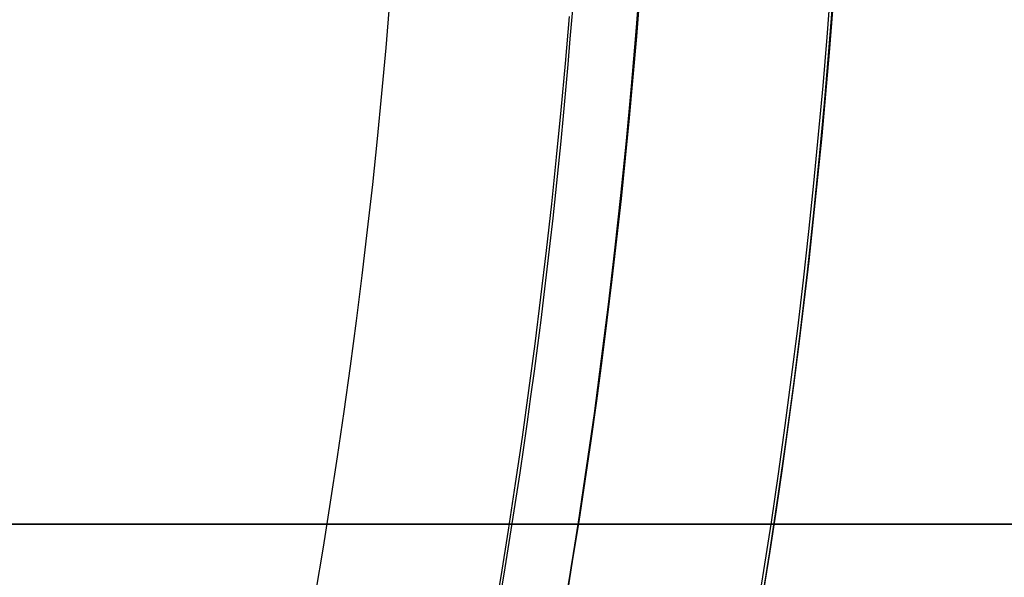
# Model space of a CAD drawing. Extents: x 16119 to 17321, y -6854 to -5812.
# Tile 37 of 68: x 16766.86 to 16774.43, y -6479.92 to -6475.63. Entities that reach past the tile are written whole.
import ezdxf

# ---------------------------------------------------------------- set-up
doc = ezdxf.new("R2010")
doc.units = 0
doc.layers.get('0').update_dxf_attribs({"linetype": 'CONTINUOUS'})
doc.layers.add('BLANCO_METALICO', color=7, linetype='CONTINUOUS')
doc.layers.add('COLOR', color=7, linetype='CONTINUOUS')

msp = doc.modelspace()

# ---------------------------------------------------------------- linework, layer by layer
at = {"extrusion": (0.1124755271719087, 0.1948133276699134, 0.9743700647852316)}
msp.add_lwpolyline([(-17751.20030889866, -2732.071003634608), (-17751.71085849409, -2731.762035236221), (-17752.21940430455, -2731.448370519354), (-17752.72588590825, -2731.130028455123), (-17753.23024307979, -2730.807029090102), (-17753.73241581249, -2730.479393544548), (-17754.23234434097, -2730.147144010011), (-17754.72996916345, -2729.810303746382), (-17755.22523106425, -2729.468897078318), (-17755.71807113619, -2729.122949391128), (-17756.20843080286, -2728.772487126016), (-17756.69625184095, -2728.417537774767), (-17757.18147640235, -2728.058129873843), (-17757.66404703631, -2727.694292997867), (-17758.14390671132, -2727.326057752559), (-17758.62099883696, -2726.953455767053), (-17759.09526728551, -2726.576519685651), (-17759.56665641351, -2726.195283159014), (-17760.03511108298, -2725.80978083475), (-17760.50057668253, -2725.420048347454), (-17760.96299914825, -2725.026122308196), (-17761.42232498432, -2724.62804029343), (-17761.87850128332, -2724.225840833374), (-17762.33147574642, -2723.81956339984), (-17762.78119670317, -2723.409248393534), (-17763.22761313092, -2722.994937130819), (-17763.6706746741, -2722.57667182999), (-17764.11033166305, -2722.154495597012), (-17764.54653513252, -2721.728452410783), (-17764.97923683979, -2721.298587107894), (-17765.40838928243, -2720.864945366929), (-17765.83394571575, -2720.427573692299), (-17766.25586016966, -2719.986519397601), (-17766.6740874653, -2719.541830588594), (-17767.08858323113, -2719.09355614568), (-17767.49930391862, -2718.641745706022), (-17767.90620681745, -2718.186449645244), (-17768.30925007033, -2717.727719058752), (-17768.70839268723, -2717.26560574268), (-17769.10359455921, -2716.800162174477), (-17769.49481647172, -2716.331441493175), (-17769.8820201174, -2715.859497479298), (-17770.26516810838, -2715.384384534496), (-17770.64422398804, -2714.906157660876), (-17771.01915224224, -2714.424872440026), (-17771.38991831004, -2713.940585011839), (-17771.75648859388, -2713.453352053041), (-17772.11883046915, -2712.963230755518), (-17772.47691229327, -2712.470278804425), (-17772.83070341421, -2711.974554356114), (-17773.18017417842, -2711.476116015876), (-17773.52529593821, -2710.975022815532), (-17773.86604105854, -2710.471334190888), (-17774.20238292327, -2709.965109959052), (-17774.53429594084, -2709.456410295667), (-17774.86175554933, -2708.945295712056), (-17775.18473822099, -2708.43182703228), (-17775.50322146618, -2707.916065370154), (-17775.81718383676, -2707.398072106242), (-17776.1266049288, -2706.877908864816), (-17776.43146538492, -2706.355637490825), (-17776.73174689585, -2705.83132002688), (-17777.02743220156, -2705.305018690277), (-17777.31850509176, -2704.776795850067), (-17777.60495040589, -2704.246714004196), (-17777.8867540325, -2703.714835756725), (-17778.16390290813, -2703.181223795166), (-17778.43638501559, -2702.645940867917), (-17778.70418938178, -2702.109049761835), (-17778.96730607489, -2701.57061327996), (-17779.22572620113, -2701.030694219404), (-17779.47944190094, -2700.489355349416), (-17779.72844634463, -2699.946659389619), (-17779.97273372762, -2699.402668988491), (-17780.21229926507, -2698.857446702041), (-17780.44713918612, -2698.311054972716), (-17780.67725072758, -2697.763556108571), (-17780.90263212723, -2697.21501226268), (-17781.12328261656, -2696.665485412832), (-17781.33920241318, -2696.115037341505), (-17781.55039271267, -2695.563729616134), (-17781.75685568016, -2695.011623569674), (-17781.95859444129, -2694.458780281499), (-17782.15561307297, -2693.905260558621), (-17782.34791659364, -2693.351124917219), (-17782.53551095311, -2692.796433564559), (-17782.7184030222, -2692.241246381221), (-17782.89660058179, -2691.685622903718), (-17783.07011231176, -2691.129622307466), (-17783.23894777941, -2690.573303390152), (-17783.40311742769, -2690.016724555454), (-17783.56263256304, -2689.459943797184), (-17783.71750534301, -2688.903018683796), (-17783.86774876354, -2688.346006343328), (-17784.01337664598, -2687.788963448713), (-17784.15440362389, -2687.231946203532), (-17784.29084512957, -2686.675010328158), (-17784.4227173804, -2686.118211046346), (-17784.55003736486, -2685.561603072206), (-17784.67282282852, -2685.005240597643), (-17784.79109225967, -2684.449177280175), (-17784.90486487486, -2683.893466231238), (-17785.0141606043, -2683.338160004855), (-17785.119000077, -2682.783310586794), (-17785.21940460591, -2682.228969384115), (-17785.31539617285, -2681.675187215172), (-17785.40699741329, -2681.122014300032), (-17785.49423160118, -2680.569500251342), (-17785.57712263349, -2680.017694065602), (-17785.65569501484, -2679.466644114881), (-17785.72997384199, -2678.916398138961), (-17785.79998478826, -2678.367003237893), (-17785.86575408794, -2677.81850586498), (-17785.9273085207, -2677.270951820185), (-17785.9846753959, -2676.724386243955), (-17786.03788253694, -2676.178853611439), (-17786.08695826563, -2675.634397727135), (-17786.13193138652, -2675.091061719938), (-17786.17283117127, -2674.54888803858), (-17786.20968734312, -2674.007918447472), (-17786.24253006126, -2673.468194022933), (-17786.2713899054, -2672.929755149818), (-17786.2962978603, -2672.392641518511), (-17786.31728530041, -2671.856892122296), (-17786.3343839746, -2671.322545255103), (-17786.34762599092, -2670.789638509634), (-17786.35704380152, -2670.258208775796), (-17786.36267018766, -2669.728292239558), (-17786.36453824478, -2669.199924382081), (-17786.36273902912, -2668.681383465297), (-17786.35732037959, -2668.161350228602), (-17786.3482510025, -2667.639858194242), (-17786.33549989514, -2667.116941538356), (-17786.31903635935, -2666.592635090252), (-17786.29883001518, -2666.066974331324), (-17786.27485081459, -2665.539995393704), (-17786.24706905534, -2665.011735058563), (-17786.2154553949, -2664.482230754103), (-17786.1799808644, -2663.95152055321), (-17786.14061688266, -2663.419643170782), (-17786.09733527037, -2662.886637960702), (-17786.05010826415, -2662.352544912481), (-17785.9989085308, -2661.817404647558), (-17785.94370918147, -2661.281258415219), (-17785.88448378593, -2660.744148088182), (-17785.82120638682, -2660.206116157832), (-17785.75385151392, -2659.667205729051), (-17785.68239419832, -2659.127460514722), (-17785.60680998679, -2658.586924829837), (-17785.52707495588, -2658.045643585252), (-17785.44316572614, -2657.503662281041), (-17785.35505947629, -2656.961026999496), (-17785.2627339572, -2656.417784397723), (-17785.16616750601, -2655.87398169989), (-17785.06533906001, -2655.329666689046), (-17784.96022817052, -2654.784887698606), (-17784.85081501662, -2654.239693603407), (-17784.73708041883, -2653.694133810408), (-17784.61900585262, -2653.148258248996), (-17784.49657346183, -2652.6021173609), (-17784.3697660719, -2652.055762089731), (-17784.23856720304, -2651.509243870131), (-17784.10296108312, -2650.96261461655), (-17783.96293266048, -2650.415926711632), (-17783.81846761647, -2649.869232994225), (-17783.66955237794, -2649.322586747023), (-17783.51617412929, -2648.776041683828), (-17783.35832082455, -2648.229651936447), (-17783.19598119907, -2647.683472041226), (-17783.02914478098, -2647.137556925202), (-17782.85780190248, -2646.591961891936), (-17782.68194371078, -2646.04674260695), (-17782.50156217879, -2645.501955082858), (-17782.31665011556, -2644.95765566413), (-17782.12720117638, -2644.413901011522), (-17781.93320987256, -2643.870748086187), (-17781.73467158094, -2643.328254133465), (-17781.53158255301, -2642.786476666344), (-17781.32393992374, -2642.245473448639), (-17781.11174172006, -2641.705302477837), (-17780.89498686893, -2641.166021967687), (-17780.67367520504, -2640.627690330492), (-17780.44780747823, -2640.090366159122), (-17780.21738536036, -2639.55410820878), (-17779.98241145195, -2639.018975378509), (-17779.74288928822, -2638.485026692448), (-17779.49882334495, -2637.952321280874), (-17779.25021904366, -2637.420918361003), (-17778.99708275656, -2636.890877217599), (-17778.73942181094, -2636.36225718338), (-17778.47724449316, -2635.835117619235), (-17778.21056005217, -2635.309517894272), (-17777.93937870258, -2634.785517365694), (-17777.66371162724, -2634.26317535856), (-17777.38357097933, -2633.742551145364), (-17777.09896988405, -2633.223703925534), (-17776.80992243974, -2632.7066928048), (-17776.5164437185, -2632.191576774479), (-17776.21854976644, -2631.678414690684), (-17775.91625760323, -2631.167265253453), (-17775.60958522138, -2630.658186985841), (-17775.29855158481, -2630.151238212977), (-17774.98317662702, -2629.646477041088), (-17774.66348124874, -2629.143961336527), (-17774.33948731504, -2628.643748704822), (-17774.01121765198, -2628.145896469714), (-17773.67869604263, -2627.650461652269), (-17773.34194722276, -2627.157500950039), (-17773.00099687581, -2626.667070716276), (-17772.65587162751, -2626.179226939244), (-17772.30659903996, -2625.694025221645), (-17771.95320760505, -2625.211520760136), (-17771.59572673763, -2624.731768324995), (-17771.23418676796, -2624.254822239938), (-17770.86861893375, -2623.780736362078), (-17770.49905537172, -2623.309564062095), (-17770.12552910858, -2622.841358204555), (-17769.74807405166, -2622.376171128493), (-17769.36672497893, -2621.914054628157), (-17768.98151752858, -2621.455059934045), (-17768.59248818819, -2620.999237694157), (-17768.19967428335, -2620.546637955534), (-17767.80311396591, -2620.097310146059), (-17767.40284620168, -2619.651303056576), (-17766.99891075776, -2619.208664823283), (-17766.59134818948, -2618.769442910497), (-17766.18019982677, -2618.333684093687), (-17765.7655077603, -2617.90143444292), (-17765.34731482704, -2617.472739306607), (-17764.9256645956, -2617.047643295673), (-17764.50060135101, -2616.62619026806), (-17764.07217007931, -2616.208423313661), (-17763.64041645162, -2615.794384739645), (-17763.20538680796, -2615.384116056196), (-17762.7671281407, -2614.977657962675), (-17762.3256880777, -2614.575050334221), (-17761.88111486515, -2614.176332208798), (-17761.43345735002, -2613.781541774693), (-17760.98276496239, -2613.390716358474), (-17760.52908769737, -2613.003892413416), (-17760.07247609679, -2612.6211055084), (-17759.61298123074, -2612.242390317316), (-17759.15065467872, -2611.867780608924), (-17758.68554851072, -2611.497309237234), (-17758.21771526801, -2611.131008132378), (-17757.74720794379, -2610.768908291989), (-17757.27407996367, -2610.411039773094), (-17756.79838516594, -2610.05743168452), (-17756.32017778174, -2609.708112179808), (-17755.83951241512, -2609.363108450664), (-17755.35644402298, -2609.022446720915), (-17754.87102789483, -2608.686152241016), (-17754.38331963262, -2608.354249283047), (-17753.89337513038, -2608.026761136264), (-17753.40125055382, -2607.703710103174), (-17752.90700231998, -2607.385117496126), (-17752.41068707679, -2607.071003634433)], dxfattribs=at)
at = {"extrusion": (0.1124755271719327, 0.1948133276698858, 0.9743700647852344)}
msp.add_lwpolyline([(-17750.28945111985, -2607.071003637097), (-17750.81052073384, -2607.37579482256), (-17751.32964040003, -2607.685445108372), (-17751.84674684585, -2607.999936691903), (-17752.36177696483, -2608.319250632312), (-17752.87466784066, -2608.643366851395), (-17753.38535677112, -2608.972264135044), (-17753.89378129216, -2609.305920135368), (-17754.39987920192, -2609.644311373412), (-17754.90358858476, -2609.987413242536), (-17755.40484783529, -2610.335200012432), (-17755.90359568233, -2610.687644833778), (-17756.39977121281, -2611.044719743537), (-17756.89331389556, -2611.406395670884), (-17757.38416360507, -2611.77264244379), (-17757.87226064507, -2612.143428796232), (-17758.35754577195, -2612.518722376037), (-17758.83996021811, -2612.898489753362), (-17759.31944571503, -2613.282696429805), (-17759.79594451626, -2613.671306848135), (-17760.26939942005, -2614.06428440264), (-17760.73975379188, -2614.461591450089), (-17761.20695158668, -2614.863189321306), (-17761.67093737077, -2615.269038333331), (-17762.13165634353, -2615.679097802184), (-17762.5890543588, -2616.093326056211), (-17763.04307794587, -2616.511680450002), (-17763.49367433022, -2616.934117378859), (-17763.94079145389, -2617.360592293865), (-17764.38437799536, -2617.791059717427), (-17764.82438338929, -2618.225473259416), (-17765.26075784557, -2618.663785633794), (-17765.69345236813, -2619.105948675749), (-17766.12241877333, -2619.551913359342), (-17766.54760970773, -2620.001629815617), (-17766.96897866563, -2620.455047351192), (-17767.38648000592, -2620.912114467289), (-17767.80006896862, -2621.372778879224), (-17768.20970169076, -2621.836987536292), (-17768.61533522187, -2622.304686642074), (-17769.01692753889, -2622.775821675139), (-17769.41443756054, -2623.250337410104), (-17769.8078251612, -2623.728177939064), (-17770.19705118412, -2624.209286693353), (-17770.58207745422, -2624.693606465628), (-17770.96286679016, -2625.181079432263), (-17771.33938301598, -2625.671647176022), (-17771.71159097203, -2626.165250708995), (-17772.07945652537, -2626.661830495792), (-17772.44294657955, -2627.161326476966), (-17772.80202908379, -2627.663678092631), (-17773.15667304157, -2628.168824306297), (-17773.50684851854, -2628.676703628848), (-17773.85252664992, -2629.187254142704), (-17774.19367964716, -2629.700413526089), (-17774.53028080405, -2630.21611907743), (-17774.86230450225, -2630.734307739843), (-17775.18972621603, -2631.254916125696), (-17775.51252251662, -2631.777880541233), (-17775.83067107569, -2632.303137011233), (-17776.14415066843, -2632.830621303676), (-17776.45294117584, -2633.360268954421), (-17776.7570235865, -2633.892015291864), (-17777.0563799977, -2634.425795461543), (-17777.35099361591, -2634.961544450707), (-17777.64084875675, -2635.499197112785), (-17777.92593084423, -2636.038688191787), (-17778.20622640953, -2636.579952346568), (-17778.48172308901, -2637.122924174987), (-17778.75240962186, -2637.667538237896), (-17779.01827584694, -2638.213729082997), (-17779.27931269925, -2638.76143126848), (-17779.53551220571, -2639.3105793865), (-17779.78686748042, -2639.861108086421), (-17780.03337271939, -2640.412952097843), (-17780.27502319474, -2640.966046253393), (-17780.51181524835, -2641.520325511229), (-17780.74374628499, -2642.075724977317), (-17780.97081476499, -2642.632179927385), (-17781.19302019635, -2643.189625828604), (-17781.41036312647, -2643.747998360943), (-17781.62284513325, -2644.307233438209), (-17781.8304688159, -2644.867267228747), (-17782.03323778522, -2645.4280361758), (-17782.23115665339, -2645.989477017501), (-17782.4242310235, -2646.551526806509), (-17782.61246747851, -2647.114122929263), (-17782.7958735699, -2647.677203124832), (-17782.97445780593, -2648.240705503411), (-17783.1482296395, -2648.80456856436), (-17783.31719945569, -2649.368731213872), (-17783.48137855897, -2649.933132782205), (-17783.64077916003, -2650.497713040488), (-17783.79541436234, -2651.062412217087), (-17783.94529814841, -2651.627171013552), (-17784.09044536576, -2652.191930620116), (-17784.23087171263, -2652.756632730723), (-17784.36659372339, -2653.321219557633), (-17784.49762875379, -2653.885633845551), (-17784.62399496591, -2654.449818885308), (-17784.74571131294, -2655.013718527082), (-17784.86279752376, -2655.577277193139), (-17784.97527408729, -2656.140439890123), (-17785.08316223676, -2656.703152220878), (-17785.18648393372, -2657.265360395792), (-17785.28526185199, -2657.827011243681), (-17785.37951936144, -2658.388052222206), (-17785.46928051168, -2658.948431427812), (-17785.55457001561, -2659.508097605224), (-17785.63541323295, -2660.067000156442), (-17785.71183615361, -2660.625089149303), (-17785.78386538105, -2661.182315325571), (-17785.8515281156, -2661.738630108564), (-17785.91485213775, -2662.293985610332), (-17785.9738657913, -2662.848334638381), (-17786.0285979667, -2663.40163070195), (-17786.07907808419, -2663.953828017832), (-17786.12533607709, -2664.504881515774), (-17786.16740237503, -2665.054746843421), (-17786.20530788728, -2665.60338037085), (-17786.23908398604, -2666.150739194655), (-17786.26876248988, -2666.696781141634), (-17786.29437564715, -2667.241464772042), (-17786.31595611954, -2667.784749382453), (-17786.3335369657, -2668.326595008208), (-17786.34715162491, -2668.866962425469), (-17786.35683390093, -2669.405813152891), (-17786.36261794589, -2669.943109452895), (-17786.36453824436, -2670.478814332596), (-17786.36278657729, -2670.990457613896), (-17786.35751139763, -2671.503554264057), (-17786.34868263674, -2672.01807209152), (-17786.33627050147, -2672.533978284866), (-17786.32024548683, -2673.051239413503), (-17786.30057838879, -2673.569821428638), (-17786.27724031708, -2674.089689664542), (-17786.25020270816, -2674.610808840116), (-17786.21943733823, -2675.133143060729), (-17786.18491633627, -2675.656655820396), (-17786.14661219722, -2676.181310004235), (-17786.10449779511, -2676.707067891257), (-17786.05854639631, -2677.233891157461), (-17786.00873167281, -2677.761740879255), (-17785.95502771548, -2678.2905775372), (-17785.89740904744, -2678.820361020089), (-17785.83585063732, -2679.351050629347), (-17785.77032791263, -2679.882605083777), (-17785.7008167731, -2680.414982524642), (-17785.627293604, -2680.94814052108), (-17785.54973528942, -2681.482036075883), (-17785.46811922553, -2682.016625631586), (-17785.38242333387, -2682.55186507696), (-17785.29262607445, -2683.087709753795), (-17785.19870645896, -2683.624114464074), (-17785.10064406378, -2684.16103347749), (-17784.99841904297, -2684.698420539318), (-17784.89201214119, -2685.236228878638), (-17784.78140470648, -2685.774411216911), (-17784.66657870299, -2686.312919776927), (-17784.54751672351, -2686.851706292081), (-17784.424202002, -2687.390722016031), (-17784.29661842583, -2687.929917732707), (-17784.16475054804, -2688.46924376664), (-17784.02858359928, -2689.008649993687), (-17783.88810349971, -2689.548085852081), (-17783.7432968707, -2690.087500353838), (-17783.59415104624, -2690.626842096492), (-17783.44065408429, -2691.166059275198), (-17783.28279477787, -2691.705099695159), (-17783.12056266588, -2692.243910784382), (-17782.95394804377, -2692.782439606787), (-17782.78294197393, -2693.320632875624), (-17782.60753629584, -2693.858436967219), (-17782.42772363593, -2694.395797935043), (-17782.24349741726, -2694.932661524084), (-17782.05485186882, -2695.468973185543), (-17781.86178203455, -2696.004678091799), (-17781.66428378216, -2696.539721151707), (-17781.46235381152, -2697.074047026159), (-17781.25598966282, -2697.607600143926), (-17781.04518972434, -2698.140324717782), (-17780.82995323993, -2698.672164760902), (-17780.61028031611, -2699.203064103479), (-17780.38617192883, -2699.732966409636), (-17780.15762992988, -2700.261815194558), (-17779.92465705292, -2700.789553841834), (-17779.68725691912, -2701.316125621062), (-17779.44543404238, -2701.841473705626), (-17779.19919383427, -2702.365541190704), (-17778.94854260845, -2702.888271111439), (-17778.69348758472, -2703.409606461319), (-17778.43403689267, -2703.929490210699), (-17778.17019957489, -2704.447865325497), (-17777.90198558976, -2704.964674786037), (-17777.62940581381, -2705.479861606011), (-17777.35247204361, -2705.993368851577), (-17777.07119699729, -2706.505139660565), (-17776.78559431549, -2707.015117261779), (-17776.49567856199, -2707.523244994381), (-17776.20146522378, -2708.029466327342), (-17775.90297071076, -2708.533724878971), (-17775.60021235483, -2709.035964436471), (-17775.29320840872, -2709.536128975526), (-17774.98197804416, -2710.034162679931), (-17774.6665413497, -2710.530009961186), (-17774.34691932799, -2711.023615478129), (-17774.02313389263, -2711.514924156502), (-17773.69520786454, -2712.003881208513), (-17773.3631649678, -2712.490432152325), (-17773.02702982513, -2712.974522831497), (-17772.68682795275, -2713.456099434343), (-17772.34258575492, -2713.935108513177), (-17771.9943305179, -2714.411497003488), (-17771.64209040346, -2714.885212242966), (-17771.28589444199, -2715.356201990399), (-17770.92577252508, -2715.824414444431), (-17770.56175539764, -2716.289798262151), (-17770.19387464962, -2716.752302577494), (-17769.82216270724, -2717.211877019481), (-17769.44665282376, -2717.668471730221), (-17769.06737906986, -2718.122037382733), (-17768.68437632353, -2718.572525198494), (-17768.29768025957, -2719.019886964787), (-17767.90732733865, -2719.46407505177), (-17767.51335479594, -2719.905042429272), (-17767.11580062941, -2720.342742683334), (-17766.71470358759, -2720.777130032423), (-17766.31010315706, -2721.208159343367), (-17765.90203954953, -2721.635786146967), (-17765.49055368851, -2722.059966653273), (-17765.0756871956, -2722.480657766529), (-17764.65748237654, -2722.897817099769), (-17764.23598220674, -2723.311402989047), (-17763.81123031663, -2723.721374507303), (-17763.3832709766, -2724.127691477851), (-17762.95214908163, -2724.530314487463), (-17762.51791013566, -2724.929204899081), (-17762.08060023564, -2725.324324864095), (-17761.64026605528, -2725.715637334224), (-17761.19695482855, -2726.103106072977), (-17760.75071433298, -2726.486695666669), (-17760.30159287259, -2726.866371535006), (-17759.84963926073, -2727.242099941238), (-17759.39490280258, -2727.613848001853), (-17758.93743327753, -2727.981583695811), (-17758.47728092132, -2728.34527587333), (-17758.01449640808, -2728.704894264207), (-17757.54913083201, -2729.060409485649), (-17757.08123568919, -2729.411793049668), (-17756.610862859, -2729.759017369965), (-17756.13806458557, -2730.102055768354), (-17755.66289345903, -2730.4408824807), (-17755.18540239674, -2730.775472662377), (-17754.70564462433, -2731.105802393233), (-17754.22367365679, -2731.431848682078), (-17753.73954327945, -2731.75358947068), (-17753.25330752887, -2732.071003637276)], dxfattribs=at)
at = {"extrusion": (0.112475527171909, 0.1948133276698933, 0.9743700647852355)}
msp.add_lwpolyline([(-17756.65049703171, -2607.07100363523), (-17757.12591185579, -2607.406121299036), (-17757.59907532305, -2607.745312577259), (-17758.06993828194, -2608.088554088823), (-17758.53845187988, -2608.435821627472), (-17759.00456757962, -2608.787090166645), (-17759.46823717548, -2609.142333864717), (-17759.92941280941, -2609.501526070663), (-17760.38804698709, -2609.864639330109), (-17760.84409259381, -2610.231645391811), (-17761.29750291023, -2610.602515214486), (-17761.74823162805, -2610.97721897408), (-17762.19623286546, -2611.355726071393), (-17762.64146118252, -2611.738005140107), (-17763.08387159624, -2612.124024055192), (-17763.52341959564, -2612.513749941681), (-17763.96006115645, -2612.907149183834), (-17764.39375275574, -2613.304187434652), (-17764.82445138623, -2613.704829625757), (-17765.25211457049, -2614.109039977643), (-17765.67670037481, -2614.516782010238), (-17766.09816742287, -2614.92801855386), (-17766.51647490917, -2615.342711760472), (-17766.93158261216, -2615.760823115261), (-17767.34345090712, -2616.182313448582), (-17767.75204077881, -2616.60714294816), (-17768.15731383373, -2617.035271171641), (-17768.55923231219, -2617.46665705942), (-17768.95775909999, -2617.90125894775), (-17769.35285773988, -2618.339034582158), (-17769.7444924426, -2618.779941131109), (-17770.13262809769, -2619.223935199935), (-17770.51723028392, -2619.670972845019), (-17770.89826527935, -2620.121009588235), (-17771.27570007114, -2620.574000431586), (-17771.64950236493, -2621.029899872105), (-17772.01964059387, -2621.48866191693), (-17772.38608392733, -2621.950240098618), (-17772.74880227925, -2622.414587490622), (-17773.10776631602, -2622.881656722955), (-17773.46294746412, -2623.351399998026), (-17773.81431791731, -2623.82376910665), (-17774.16185064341, -2624.298715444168), (-17774.5055193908, -2624.776190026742), (-17774.84529869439, -2625.256143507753), (-17775.18116388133, -2625.738526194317), (-17775.51309107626, -2626.223288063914), (-17775.84105720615, -2626.710378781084), (-17776.16504000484, -2627.199747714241), (-17776.48501801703, -2627.691343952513), (-17776.80097060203, -2628.185116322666), (-17777.11287793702, -2628.681013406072), (-17777.42072101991, -2629.178983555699), (-17777.72448167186, -2629.678974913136), (-17778.02414253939, -2630.180935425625), (-17778.31968709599, -2630.684812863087), (-17778.61109964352, -2631.190554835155), (-17778.89836531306, -2631.698108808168), (-17779.18147006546, -2632.207422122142), (-17779.46040069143, -2632.718442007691), (-17779.73514481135, -2633.23111560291), (-17780.00569087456, -2633.745389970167), (-17780.27202815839, -2634.261212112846), (-17780.53414676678, -2634.778528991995), (-17780.79203762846, -2635.297287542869), (-17781.04569249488, -2635.817434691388), (-17781.29510393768, -2636.338917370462), (-17781.54026534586, -2636.861682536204), (-17781.78117092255, -2637.385677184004), (-17782.01781568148, -2637.91084836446), (-17782.25019544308, -2638.437143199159), (-17782.47830683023, -2638.964508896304), (-17782.70214726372, -2639.492892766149), (-17782.92171495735, -2640.022242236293), (-17783.13700891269, -2640.552504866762), (-17783.34802891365, -2641.083628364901), (-17783.55477552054, -2641.615560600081), (-17783.75725006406, -2642.148249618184), (-17783.95545463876, -2642.681643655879), (-17784.14939209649, -2643.215691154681), (-17784.33906603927, -2643.750340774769), (-17784.52448081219, -2644.285541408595), (-17784.70564149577, -2644.821242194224), (-17784.88255389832, -2645.35739252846), (-17785.05522454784, -2645.893942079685), (-17785.22366068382, -2646.430840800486), (-17785.38787024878, -2646.968038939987), (-17785.54786187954, -2647.505487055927), (-17785.70364489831, -2648.04313602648), (-17785.85522930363, -2648.580937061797), (-17786.00262576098, -2649.118841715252), (-17786.14584559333, -2649.656801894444), (-17786.28490077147, -2650.19476987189), (-17786.4198039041, -2650.732698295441), (-17786.55056822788, -2651.270540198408), (-17786.6772075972, -2651.808249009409), (-17786.7997364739, -2652.345778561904), (-17786.91816991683, -2652.883083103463), (-17787.03252357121, -2653.420117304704), (-17787.14281365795, -2653.956836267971), (-17787.24905696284, -2654.493195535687), (-17787.3512708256, -2655.02915109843), (-17787.44947312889, -2655.564659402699), (-17787.54368228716, -2656.099677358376), (-17787.63391723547, -2656.634162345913), (-17787.72019741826, -2657.168072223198), (-17787.80254277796, -2657.701365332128), (-17787.88097374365, -2658.234000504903), (-17787.95551121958, -2658.765937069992), (-17788.02617657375, -2659.29713485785), (-17788.09299162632, -2659.827554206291), (-17788.15597863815, -2660.357155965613), (-17788.21516029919, -2660.88590150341), (-17788.27055971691, -2661.413752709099), (-17788.32220040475, -2661.940671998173), (-17788.3701062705, -2662.466622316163), (-17788.41430160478, -2662.991567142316), (-17788.45481106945, -2663.515470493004), (-17788.4916596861, -2664.038296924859), (-17788.52487282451, -2664.560011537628), (-17788.55447619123, -2665.08057997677), (-17788.58049581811, -2665.599968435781), (-17788.60295805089, -2666.118143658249), (-17788.62188953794, -2666.635072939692), (-17788.63731721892, -2667.150724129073), (-17788.64926831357, -2667.665065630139), (-17788.65777031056, -2668.178066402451), (-17788.66285095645, -2668.689695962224), (-17788.66453824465, -2669.199924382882), (-17788.66279076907, -2669.719173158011), (-17788.65752855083, -2670.239872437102), (-17788.64872209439, -2670.761990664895), (-17788.63634216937, -2671.285495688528), (-17788.6203598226, -2671.810354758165), (-17788.60074639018, -2672.336534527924), (-17788.57747350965, -2672.864001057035), (-17788.55051313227, -2673.392719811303), (-17788.51983753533, -2673.922655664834), (-17788.48541933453, -2674.453772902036), (-17788.4472314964, -2674.986035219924), (-17788.40524735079, -2675.519405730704), (-17788.35944060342, -2676.053846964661), (-17788.30978534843, -2676.589320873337), (-17788.25625608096, -2677.125788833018), (-17788.1988277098, -2677.663211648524), (-17788.13747556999, -2678.201549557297), (-17788.07217543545, -2678.740762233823), (-17788.00290353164, -2679.280808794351), (-17787.92963654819, -2679.821647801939), (-17787.85235165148, -2680.363237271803), (-17787.77102649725, -2680.905534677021), (-17787.68563924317, -2681.448496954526), (-17787.59616856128, -2681.992080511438), (-17787.50259365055, -2682.536241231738), (-17787.40489424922, -2683.080934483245), (-17787.30305064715, -2683.626115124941), (-17787.19704369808, -2684.171737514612), (-17787.08685483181, -2684.717755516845), (-17786.97246606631, -2685.264122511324), (-17786.85386001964, -2685.810791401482), (-17786.73101992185, -2686.357714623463), (-17786.60392962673, -2686.904844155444), (-17786.47257362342, -2687.452131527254), (-17786.33693704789, -2687.999527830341), (-17786.19700569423, -2688.546983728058), (-17786.05276602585, -2689.094449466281), (-17785.90420518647, -2689.641874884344), (-17785.75131101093, -2690.189209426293), (-17785.59407203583, -2690.736402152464), (-17785.43247750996, -2691.283401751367), (-17785.2665174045, -2691.830156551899), (-17785.09618242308, -2692.376614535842), (-17784.92146401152, -2692.922723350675), (-17784.74235436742, -2693.468430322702), (-17784.55884644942, -2694.013682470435), (-17784.37093398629, -2694.55842651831), (-17784.17861148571, -2695.102608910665), (-17783.98187424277, -2695.646175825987), (-17783.78071834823, -2696.189073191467), (-17783.57514069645, -2696.731246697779), (-17783.36513899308, -2697.272641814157), (-17783.15071176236, -2697.813203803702), (-17782.93185835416, -2698.352877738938), (-17782.7085789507, -2698.891608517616), (-17782.48087457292, -2699.429340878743), (-17782.2487470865, -2699.966019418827), (-17782.0121992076, -2700.501588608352), (-17781.77123450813, -2701.035992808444), (-17781.52585742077, -2701.569176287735), (-17781.27607324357, -2702.101083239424), (-17781.02188814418, -2702.631657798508), (-17780.76330916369, -2703.160844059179), (-17780.50034422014, -2703.688586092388), (-17780.23300211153, -2704.214827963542), (-17779.96129251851, -2704.739513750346), (-17779.68522600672, -2705.262587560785), (-17779.40481402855, -2705.783993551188), (-17779.12006892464, -2706.303675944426), (-17778.83100392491, -2706.821579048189), (-17778.53763314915, -2707.337647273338), (-17778.23997160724, -2707.851825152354), (-17777.93803519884, -2708.364057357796), (-17777.63184071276, -2708.874288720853), (-17777.32140582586, -2709.3824642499), (-17777.00674910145, -2709.888529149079), (-17776.68788998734, -2710.392428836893), (-17776.36484881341, -2710.894108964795), (-17776.03764678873, -2711.393515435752), (-17775.70630599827, -2711.890594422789), (-17775.37084939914, -2712.38529238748), (-17775.03130081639, -2712.877556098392), (-17774.68768493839, -2713.367332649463), (-17774.34002731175, -2713.854569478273), (-17773.98835433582, -2714.339214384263), (-17773.63269325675, -2714.82121554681), (-17773.27307216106, -2715.300521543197), (-17772.90951996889, -2715.777081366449), (-17772.5420664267, -2716.250844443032), (-17772.17074209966, -2716.721760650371), (-17771.7955783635, -2717.189780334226), (-17771.41660739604, -2717.654854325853), (-17771.03386216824, -2718.116933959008), (-17770.64737643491, -2718.575971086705), (-17770.25718472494, -2719.03191809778), (-17769.86332233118, -2719.484727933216), (-17769.46582529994, -2719.934354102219), (-17769.06473042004, -2720.380750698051), (-17768.66007521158, -2720.823872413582), (-17768.25189791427, -2721.263674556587), (-17767.84023747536, -2721.700113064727), (-17767.42513353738, -2722.133144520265), (-17767.00662642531, -2722.562726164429), (-17766.5847571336, -2722.988815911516), (-17766.15956731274, -2723.411372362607), (-17765.73109925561, -2723.830354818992), (-17765.29939588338, -2724.24572329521), (-17764.8645007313, -2724.65743853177), (-17764.42645793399, -2725.065462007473), (-17763.98531221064, -2725.469755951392), (-17763.54110884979, -2725.870283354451), (-17763.09389369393, -2726.267007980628), (-17762.64371312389, -2726.659894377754), (-17762.19061404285, -2727.048907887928), (-17761.73464386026, -2727.434014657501), (-17761.2758504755, -2727.815181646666), (-17760.81428226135, -2728.192376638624), (-17760.34998804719, -2728.565568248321), (-17759.88301710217, -2728.934725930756), (-17759.41341911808, -2729.299819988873), (-17758.94124419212, -2729.660821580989), (-17758.46654280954, -2730.017702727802), (-17757.98936582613, -2730.370436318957), (-17757.50976445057, -2730.718996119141), (-17757.02779022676, -2731.063356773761), (-17756.54349501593, -2731.403493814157), (-17756.0569309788, -2731.739383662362), (-17755.56815055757, -2732.071003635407)], dxfattribs=at)
at = {"extrusion": (0.1124755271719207, 0.1948133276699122, 0.9743700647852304)}
msp.add_lwpolyline([(-17757.40811450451, -2732.071003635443), (-17757.87404524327, -2731.733680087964), (-17758.33770464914, -2731.3924203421), (-17758.79904584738, -2731.047248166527), (-17759.25802227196, -2730.698188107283), (-17759.71458768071, -2730.345265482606), (-17760.1686961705, -2729.988506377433), (-17760.62030219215, -2729.627937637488), (-17761.06936056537, -2729.263586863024), (-17761.51582649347, -2728.895482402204), (-17761.95965557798, -2728.52365334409), (-17762.40080383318, -2728.148129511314), (-17762.83922770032, -2727.76894145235), (-17763.27488406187, -2727.386120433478), (-17763.70773025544, -2726.999698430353), (-17764.1377240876, -2726.609708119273), (-17764.56482384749, -2726.216182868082), (-17764.9889883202, -2725.819156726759), (-17765.4101768, -2725.41866441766), (-17765.82834910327, -2725.014741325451), (-17766.2434655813, -2724.607423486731), (-17766.65548713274, -2724.196747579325), (-17767.0643752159, -2723.7827509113), (-17767.47009186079, -2723.36547140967), (-17767.87259968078, -2722.944947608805), (-17768.27186188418, -2722.521218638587), (-17768.66784228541, -2722.09432421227), (-17769.06050531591, -2721.66430461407), (-17769.44981603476, -2721.231200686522), (-17769.83574013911, -2720.795053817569), (-17770.21824397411, -2720.355905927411), (-17770.59729454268, -2719.913799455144), (-17770.97285951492, -2719.468777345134), (-17771.34490723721, -2719.020883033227), (-17771.71340674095, -2718.570160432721), (-17772.07832775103, -2718.116653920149), (-17772.4396406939, -2717.660408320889), (-17772.79731670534, -2717.20146889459), (-17773.15132763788, -2716.739881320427), (-17773.50164606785, -2716.27569168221), (-17773.84824530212, -2715.808946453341), (-17774.19109938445, -2715.33969248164), (-17774.53018310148, -2714.867976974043), (-17774.86547198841, -2714.393847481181), (-17775.19694233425, -2713.917351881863), (-17775.52457118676, -2713.438538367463), (-17775.84833635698, -2712.957455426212), (-17776.16821642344, -2712.474151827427), (-17776.48419073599, -2711.98867660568), (-17776.79623941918, -2711.501079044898), (-17777.10434337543, -2711.011408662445), (-17777.40848428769, -2710.519715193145), (-17777.70864462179, -2710.026048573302), (-17778.00480762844, -2709.530458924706), (-17778.29695734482, -2709.032996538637), (-17778.58507859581, -2708.533711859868), (-17778.86915699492, -2708.032655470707), (-17779.14917894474, -2707.529878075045), (-17779.42513163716, -2707.025430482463), (-17779.69700305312, -2706.519363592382), (-17779.96478196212, -2706.011728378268), (-17780.22845792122, -2705.502575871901), (-17780.48802127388, -2704.991957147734), (-17780.74346314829, -2704.479923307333), (-17780.99477545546, -2703.966525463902), (-17781.24195088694, -2703.45181472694), (-17781.48498291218, -2702.935842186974), (-17781.72386577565, -2702.418658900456), (-17781.95859449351, -2701.900315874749), (-17782.18916485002, -2701.380864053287), (-17782.41557339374, -2700.860354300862), (-17782.63781743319, -2700.338837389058), (-17782.85589503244, -2699.816363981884), (-17783.06980500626, -2699.292984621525), (-17783.27954691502, -2698.768749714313), (-17783.48512105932, -2698.24370951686), (-17783.68652847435, -2697.717914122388), (-17783.88377092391, -2697.191413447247), (-17784.07685089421, -2696.664257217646), (-17784.26577158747, -2696.13649495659), (-17784.45053691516, -2695.608175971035), (-17784.63115149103, -2695.079349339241), (-17784.80762062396, -2694.550063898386), (-17784.97995031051, -2694.020368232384), (-17785.14814722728, -2693.490310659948), (-17785.312218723, -2692.959939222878), (-17785.47217281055, -2692.429301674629), (-17785.62801815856, -2691.898445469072), (-17785.77976408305, -2691.367417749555), (-17785.92742053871, -2690.836265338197), (-17786.07099811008, -2690.305034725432), (-17786.21050800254, -2689.773772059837), (-17786.34596203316, -2689.242523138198), (-17786.47737262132, -2688.711333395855), (-17786.60475277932, -2688.180247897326), (-17786.72811610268, -2687.649311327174), (-17786.84747676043, -2687.118567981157), (-17786.96284948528, -2686.588061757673), (-17787.07424956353, -2686.057836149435), (-17787.18169282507, -2685.527934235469), (-17787.28519563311, -2684.998398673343), (-17787.38477487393, -2684.469271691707), (-17787.48044794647, -2683.940595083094), (-17787.57223275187, -2683.412410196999), (-17787.66014768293, -2682.884757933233), (-17787.74421161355, -2682.357678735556), (-17787.82444388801, -2681.831212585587), (-17787.90086431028, -2681.305398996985), (-17787.9734931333, -2680.780277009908), (-17788.04235104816, -2680.255885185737), (-17788.10745917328, -2679.732261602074), (-17788.16883904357, -2679.20944384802), (-17788.22651259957, -2678.687469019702), (-17788.28050217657, -2678.166373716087), (-17788.3308304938, -2677.646194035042), (-17788.37752064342, -2677.126965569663), (-17788.4205960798, -2676.608723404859), (-17788.4600806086, -2676.09150211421), (-17788.49599837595, -2675.575335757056), (-17788.52837385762, -2675.06025787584), (-17788.55723184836, -2674.546301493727), (-17788.58259745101, -2674.033499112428), (-17788.60449606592, -2673.521882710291), (-17788.62295338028, -2673.011483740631), (-17788.63799535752, -2672.502333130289), (-17788.64964822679, -2671.994461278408), (-17788.65793847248, -2671.487898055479), (-17788.66289282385, -2670.982672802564), (-17788.66453824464, -2670.478814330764), (-17788.66274545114, -2669.952875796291), (-17788.65734650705, -2669.42544960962), (-17788.64831076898, -2668.896568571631), (-17788.63560787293, -2668.366266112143), (-17788.61920774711, -2667.834576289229), (-17788.59908062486, -2667.301533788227), (-17788.57519705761, -2666.767173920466), (-17788.54752792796, -2666.231532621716), (-17788.51604446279, -2665.694646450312), (-17788.48071824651, -2665.156552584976), (-17788.44152123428, -2664.617288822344), (-17788.39842576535, -2664.076893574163), (-17788.35140457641, -2663.535405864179), (-17788.30043081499, -2662.992865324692), (-17788.2454780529, -2662.449312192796), (-17788.18652029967, -2661.904787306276), (-17788.12353201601, -2661.35933209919), (-17788.0564881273, -2660.812988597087), (-17787.98536403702, -2660.265799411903), (-17787.91013564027, -2659.717807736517), (-17787.83077933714, -2659.169057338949), (-17787.74727204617, -2658.61959255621), (-17787.65959121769, -2658.069458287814), (-17787.56771484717, -2657.518699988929), (-17787.47162148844, -2656.967363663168), (-17787.37129026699, -2656.415495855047), (-17787.26670089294, -2655.863143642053), (-17787.15783367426, -2655.31035462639), (-17787.04466952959, -2654.757176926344), (-17786.92719000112, -2654.203659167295), (-17786.80537726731, -2653.649850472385), (-17786.67921415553, -2653.095800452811), (-17786.54868415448, -2652.541559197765), (-17786.41377142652, -2651.98717726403), (-17786.27446081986, -2651.432705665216), (-17786.13073788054, -2650.878195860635), (-17785.98258886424, -2650.323699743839), (-17785.83000074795, -2649.769269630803), (-17785.67296124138, -2649.21495824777), (-17785.51145879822, -2648.660818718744), (-17785.34548262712, -2648.106904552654), (-17785.1750227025, -2647.553269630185), (-17785.00006977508, -2646.999968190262), (-17784.82061538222, -2646.447054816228), (-17784.63665185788, -2645.894584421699), (-17784.44817234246, -2645.342612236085), (-17784.25517079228, -2644.791193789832), (-17784.05764198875, -2644.240384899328), (-17783.8555815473, -2643.69024165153), (-17783.64898592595, -2643.140820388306), (-17783.43785243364, -2642.592177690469), (-17783.2221792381, -2642.044370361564), (-17783.00196537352, -2641.497455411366), (-17782.77721074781, -2640.951490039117), (-17782.54791614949, -2640.406531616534), (-17782.31408325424, -2639.862637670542), (-17782.07571463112, -2639.3198658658), (-17781.83281374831, -2638.778273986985), (-17781.58538497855, -2638.23791992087), (-17781.33343360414, -2637.698861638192), (-17781.0769658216, -2637.161157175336), (-17780.8159887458, -2636.624864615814), (-17780.55051041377, -2636.090042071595), (-17780.28053978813, -2635.556747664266), (-17780.00608675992, -2635.025039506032), (-17779.72716215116, -2634.494975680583), (-17779.4437777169, -2633.966614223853), (-17779.15594614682, -2633.440013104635), (-17778.86368106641, -2632.915230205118), (-17778.56699703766, -2632.392323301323), (-17778.26590955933, -2631.87135004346), (-17777.9604350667, -2631.352367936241), (-17777.65059093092, -2630.835434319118), (-17777.33639545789, -2630.320606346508), (-17777.01786788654, -2629.807940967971), (-17776.69502838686, -2629.297494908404), (-17776.36789805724, -2628.789324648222), (-17776.0364989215, -2628.283486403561), (-17775.7008539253, -2627.780036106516), (-17775.36098693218, -2627.27902938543), (-17775.01692271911, -2626.780521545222), (-17774.6686869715, -2626.284567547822), (-17774.3163062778, -2625.791221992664), (-17773.95980812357, -2625.300539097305), (-17773.59922088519, -2624.812572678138), (-17773.23457382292, -2624.327376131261), (-17772.86589707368, -2623.845002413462), (-17772.49322164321, -2623.365504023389), (-17772.11657939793, -2622.888932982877), (-17771.73600305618, -2622.415340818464), (-17771.35152617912, -2621.944778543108), (-17770.96318316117, -2621.477296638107), (-17770.57100921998, -2621.012945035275), (-17770.17504038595, -2620.551773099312), (-17769.77531349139, -2620.093829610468), (-17769.37186615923, -2619.639162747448), (-17768.96473679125, -2619.187820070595), (-17768.55396455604, -2618.739848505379), (-17768.13958937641, -2618.295294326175), (-17767.72165191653, -2617.854203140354), (-17767.30019356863, -2617.416619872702), (-17766.87525643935, -2616.982588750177), (-17766.44688333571, -2616.552153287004), (-17766.01511775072, -2616.125356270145), (-17765.5800038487, -2615.702239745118), (-17765.14158645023, -2615.282845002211), (-17764.69991101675, -2614.867212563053), (-17764.25502363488, -2614.455382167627), (-17763.8069710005, -2614.047392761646), (-17763.35580040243, -2613.643282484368), (-17762.9015597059, -2613.243088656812), (-17762.44429733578, -2612.846847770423), (-17761.98406225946, -2612.454595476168), (-17761.52090396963, -2612.066366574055), (-17761.05487246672, -2611.682195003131), (-17760.58601824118, -2611.30211383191), (-17760.11439225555, -2610.92615524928), (-17759.64004592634, -2610.554350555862), (-17759.16303110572, -2610.186730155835), (-17758.68340006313, -2609.823323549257), (-17758.20120546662, -2609.464159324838), (-17757.71650036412, -2609.109265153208), (-17757.22933816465, -2608.758667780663), (-17756.73977261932, -2608.412393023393), (-17756.24785780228, -2608.070465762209), (-17755.75364809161, -2607.732909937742), (-17755.25719815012, -2607.399748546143), (-17754.75856290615, -2607.07100363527)], dxfattribs=at)
for points in [[(16772.52435110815, -6480.237899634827), (16772.58388401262, -6479.866951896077), (16772.64086705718, -6479.495594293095), (16772.69529921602, -6479.123845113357), (16772.74717946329, -6478.75172264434), (16772.79650677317, -6478.379245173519), (16772.84328011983, -6478.006430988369), (16772.88749847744, -6477.633298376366), (16772.92916082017, -6477.259865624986), (16772.9682661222, -6476.886151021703), (16773.00481335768, -6476.512172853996), (16773.0388015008, -6476.137949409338), (16773.07022952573, -6475.763498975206), (16773.09909640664, -6475.388839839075)], [(16769.13536558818, -6480.034901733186), (16769.19353428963, -6479.687736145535), (16769.24931481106, -6479.340169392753), (16769.30270619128, -6478.992218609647), (16769.35370746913, -6478.643900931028), (16769.40231768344, -6478.295233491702), (16769.44853587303, -6477.946233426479), (16769.49236107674, -6477.596917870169), (16769.53379233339, -6477.247303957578), (16769.57282868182, -6476.897408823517), (16769.60946916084, -6476.547249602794), (16769.6437128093, -6476.196843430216), (16769.67555866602, -6475.846207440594), (16769.70500576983, -6475.495358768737)], [(16770.50087902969, -6480.270299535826), (16770.56065382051, -6479.913548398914), (16770.61797449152, -6479.556385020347), (16770.67284005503, -6479.198827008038), (16770.72524952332, -6478.840891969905), (16770.77520190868, -6478.482597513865), (16770.82269622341, -6478.12396124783), (16770.8677314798, -6477.76500077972), (16770.91030669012, -6477.405733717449), (16770.95042086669, -6477.046177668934), (16770.98807302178, -6476.686350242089), (16771.0232621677, -6476.326269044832), (16771.05598731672, -6475.965951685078), (16771.08624748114, -6475.605415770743)]]:
    msp.add_lwpolyline(points)
at = {"extrusion": (0, 0, -1)}
for centre, radius, start, end in [((-16719.67974614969, -6471.509358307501, -89.37470231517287), 70.9424557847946, 329.9999999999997, 149.9999999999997), ((-16719.67974614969, -6471.509358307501, -46.50000292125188), 70.9424557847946, 329.9999999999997, 149.9999999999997), ((-16719.67974614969, -6471.509358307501, -89.37470231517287), 70.94245578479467, 149.9999999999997, 329.9999999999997), ((-16719.67974614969, -6471.509358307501, -46.50000292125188), 70.94245578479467, 149.9999999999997, 329.9999999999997), ((-16719.67974614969, -6471.509358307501, -88.12500292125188), 52.09123273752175, 149.999999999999, 329.999999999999), ((-16719.67974614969, -6471.509358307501, -62.12500292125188), 47.0345567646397, 150.0000000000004, 330.0000000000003)]:
    msp.add_arc(centre, radius, start, end, dxfattribs=at)
for centre, radius, start, end in [((16719.67974614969, -6471.509358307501, 89.37470231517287), 73.2424557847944, 30.00000000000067, 210.0000000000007), ((16719.67974619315, -6471.509358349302, 88.63012703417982), 71.44457953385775, 30.00000004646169, 209.9999999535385), ((16719.67974614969, -6471.509358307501, 89.05580518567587), 71.21139006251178, 29.99999999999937, 209.9999999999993), ((16719.67974614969, -6471.509358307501, 89.37470231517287), 73.2424557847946, 210.0000000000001, 30.00000000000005), ((16719.67974613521, -6471.509358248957, 88.63012703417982), 71.44457953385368, 210.0000000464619, 29.99999995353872), ((16719.67974614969, -6471.509358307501, 89.05580518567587), 71.21139006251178, 209.9999999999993, 29.99999999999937), ((16719.67974614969, -6471.509358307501, 67.12500292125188), 53.5819397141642, 210.0000000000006, 30.00000000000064), ((16719.67974614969, -6471.509358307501, 65.62055118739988), 53.58193971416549, 210.0000000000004, 30.00000000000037), ((16719.67974614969, -6471.509358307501, 67.12500292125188), 52.0912327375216, 210.0000000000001, 30.00000000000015), ((16719.67974614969, -6471.509358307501, 77.62500292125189), 52.09123273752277, 210.0000000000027, 30.00000000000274), ((16719.67974614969, -6471.509358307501, 46.50000292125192), 71.7424557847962, 300.0000653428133, 7.499999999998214), ((16719.67974614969, -6471.509358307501, 62.12500292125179), 51.59084318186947, 336.1247352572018, 4.28571428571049)]:
    msp.add_arc(centre, radius, start, end)
at = {"extrusion": (-0.1124755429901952, -0.1948133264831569, -0.9743700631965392)}
msp.add_arc((17716.14455416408, -2669.543344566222, -684.4657895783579), 56.00000007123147, 334.5735870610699, 25.3274262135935, dxfattribs=at)
at = {"extrusion": (0.1124755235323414, 0.1948134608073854, 0.9743700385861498)}
msp.add_arc((-17716.1455831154, -2669.536822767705, 683.5504617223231), 56.00000007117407, 154.6725833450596, 205.4263646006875, dxfattribs=at)
at = {"layer": 'BLANCO_METALICO'}
for p, q in [((16756.61173092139, -6479.509308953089, 190.147078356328), (16790.5265948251, -6479.509361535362, 190.147078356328)), ((16790.5265948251, -6479.509361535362, 187.6470783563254), (16756.61173092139, -6479.509308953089, 187.6470783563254)), ((16756.61173092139, -6479.509308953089, 188.8970783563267), (16790.5265948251, -6479.509361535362, 188.8970783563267)), ((16773.56919705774, -6479.509345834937, 187.6470783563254), (16773.56919705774, -6479.509345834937, 190.147078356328))]:
    msp.add_line(p, q, dxfattribs=at)
at = {"layer": 'BLANCO_METALICO', "extrusion": (0, 0, -1)}
for centre, radius, start, end in [((-16719.67948292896, -6471.509358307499, -171.6470783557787), 99.49999999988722, 180.0000000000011, 359.9999999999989), ((-16719.67948292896, -6471.509358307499, -170.8389899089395), 99.49999999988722, 180.0000000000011, 359.9999999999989), ((-16719.67948292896, -6471.509358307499, -169.280901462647), 99.49999999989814, 180.0000000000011, 359.9999999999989), ((-16719.67948292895, -6471.509358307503, -171.6470783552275), 99.09999999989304, 179.9999999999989, 1.05166918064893e-12), ((-16719.67948292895, -6471.509358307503, -170.0309014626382), 98.69999999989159, 179.9999999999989, 1.055931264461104e-12), ((-16719.67948292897, -6471.509358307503, -168.5309014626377), 98.69999999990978, 179.9999999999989, 1.05593126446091e-12), ((-16719.67948292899, -6471.509358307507, -167.2309014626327), 98.19999999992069, 179.9999999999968, 3.18392308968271e-12), ((-16719.67948292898, -6471.509358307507, -168.0309014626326), 98.19999999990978, 179.9999999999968, 3.183923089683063e-12)]:
    msp.add_arc(centre, radius, start, end, dxfattribs=at)
at = {"layer": 'BLANCO_METALICO'}
for centre, radius, start, end in [((16719.67948292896, -6471.509358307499, 170.030901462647), 99.4999999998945, 180.0000000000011, 359.9999999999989), ((16719.67948292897, -6471.509358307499, 168.5309014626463), 99.49999999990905, 180.0000000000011, 359.9999999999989), ((16719.67948292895, -6471.509358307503, 171.6470783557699), 98.69999999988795, 179.9999999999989, 1.055931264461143e-12), ((16719.67948292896, -6471.509358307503, 170.8389899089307), 98.69999999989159, 179.9999999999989, 1.055931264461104e-12)]:
    msp.add_arc(centre, radius, start, end, dxfattribs=at)
at = {"layer": 'COLOR', "extrusion": (0, 0, -1)}
for centre, radius, start, end in [((-16719.67975328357, -6471.509375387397, 10.54089386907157), 152.392098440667, 333.3815781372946, 153.3815781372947), ((-16719.67975328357, -6471.509375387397, -18.68835025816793), 83.81579491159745, 333.3815781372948, 153.3815781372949), ((-16719.67975328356, -6471.509375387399, -43.50000292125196), 72.9999999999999, 63.38157813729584, 243.3815781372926), ((-16719.67975328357, -6471.509375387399, -33.3991820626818), 73.00000000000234, 63.38157813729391, 243.3815781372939), ((-16719.67975328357, -6471.509375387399, -43.50000292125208), 75.0000000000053, 63.38157813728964, 243.381578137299), ((-16719.67975328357, -6471.509375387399, -32.97295255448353), 75.00000000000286, 63.38157813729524, 243.3815781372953), ((-16719.67975328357, -6471.509375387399, -43.50000292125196), 73.00000000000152, 63.38157813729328, 243.3815781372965), ((-16719.67975328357, -6471.509375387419, -26.2000005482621), 61.09154780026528, 333.3815781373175, 153.3815781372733), ((-16719.67975328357, -6471.509375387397, 10.54089386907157), 152.3920984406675, 153.3815781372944, 333.3815781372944), ((-16719.68785563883, -6471.505332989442, -28.2000005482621), 59.50000000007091, 333.3815781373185, 153.3815781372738), ((-16719.68785563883, -6471.505332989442, -26.2000005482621), 59.50000000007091, 333.3815781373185, 153.3815781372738), ((-16719.68785563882, -6471.50533298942, -27.2000005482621), 59.5000000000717, 333.3815781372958, 153.3815781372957), ((-16719.67975328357, -6471.509375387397, -18.68835025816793), 83.81579491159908, 153.3815781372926, 333.3815781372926), ((-16719.67975328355, -6471.509375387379, -26.2000005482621), 61.09154780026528, 153.3815781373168, 333.3815781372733), ((-16719.68785563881, -6471.505332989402, -28.2000005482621), 59.50000000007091, 153.3815781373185, 333.3815781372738), ((-16719.68785563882, -6471.50533298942, -27.2000005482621), 59.50000000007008, 153.3815781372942, 333.3815781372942)]:
    msp.add_arc(centre, radius, start, end, dxfattribs=at)
at = {"layer": 'COLOR'}
for centre, radius, start, end in [((16719.67975328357, -6471.509375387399, -35.79999945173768), 153, 26.61842186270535, 206.618421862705), ((16719.67975328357, -6471.509375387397, -11.46081713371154), 152.9999999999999, 26.61842186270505, 206.6184218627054), ((16719.67975328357, -6471.509375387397, -23.63040829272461), 153.0000000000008, 26.61842186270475, 206.6184218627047), ((16719.67975328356, -6471.509375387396, -10.90949982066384), 152.8342956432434, 26.61842186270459, 206.6184218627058), ((16719.67975328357, -6471.509375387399, -35.79999945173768), 150, 26.61842186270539, 206.618421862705), ((16719.67975328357, -6471.509375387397, -11.46081713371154), 153, 206.6184218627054, 26.61842186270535), ((16719.67975328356, -6471.509375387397, -35.79999945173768), 153, 206.6184218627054, 26.61842186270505), ((16719.67975328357, -6471.509375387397, -23.63040829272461), 153.0000000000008, 206.618421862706, 26.61842186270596), ((16719.67975328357, -6471.509375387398, -10.90949982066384), 152.8342956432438, 206.6184218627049, 26.6184218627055), ((16719.67975328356, -6471.509375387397, -35.79999945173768), 150, 206.6184218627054, 26.61842186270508), ((16719.6797532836, -6471.50937538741, 22.44590218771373), 74.99999999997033, 296.618421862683, 26.61842186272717), ((16719.68785563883, -6471.505332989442, 26.2000005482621), 59.50000000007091, 206.6184218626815, 26.61842186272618)]:
    msp.add_arc(centre, radius, start, end, dxfattribs=at)

doc.saveas('drawing.dxf')
